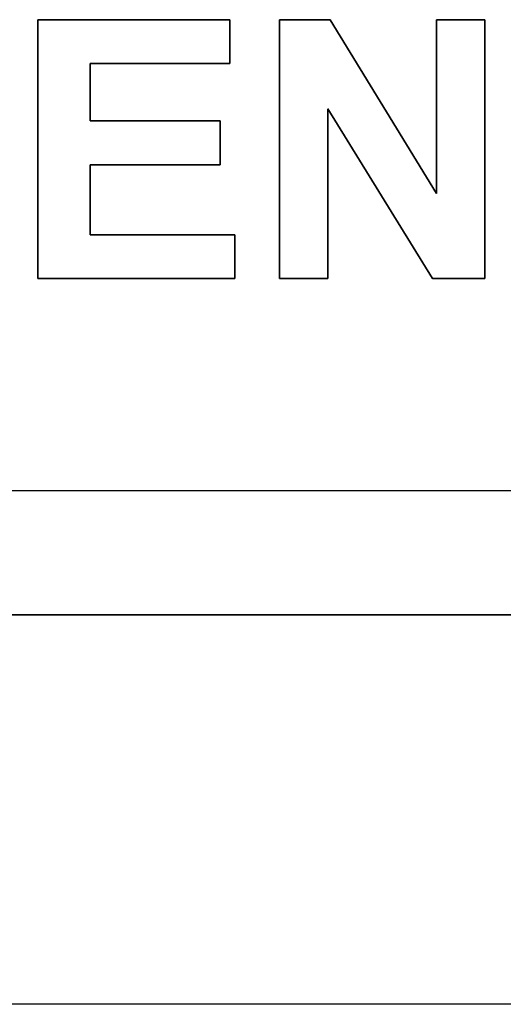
# Model space of a CAD drawing. Extents: x -4.2 to 4.1, y -6.8 to 5.8.
# Tile 68 of 214: x -2.566 to -2.333, y -4.475 to -4. Entities that reach past the tile are written whole.
import ezdxf

# ---------------------------------------------------------------- set-up
doc = ezdxf.new("R2010")
doc.units = 0
doc.layers.get('0').update_dxf_attribs({"linetype": 'CONTINUOUS'})

# ---------------------------------------------------------------- blocks, each defined once
blk = doc.blocks.new('*U1')
for p, q in [((-2.55746, -4.12462, 4.435), (-2.55746, -3.99962, 4.435)), ((-2.55746, -3.99962, 4.435), (-2.46476, -3.99962, 4.435)), ((-2.55746, -3.99962, 4.4349), (-2.55746, -4.12462, 4.4349)), ((-2.46476, -3.99962, 4.4349), (-2.55746, -3.99962, 4.4349)), ((-2.46476, -3.99962, 4.435), (-2.46476, -4.02077, 4.435)), ((-2.46476, -4.02077, 4.4349), (-2.46476, -3.99962, 4.4349)), ((-2.44075, -4.12462, 4.435), (-2.44075, -3.99962, 4.435)), ((-2.44075, -3.99962, 4.435), (-2.41626, -3.99962, 4.435)), ((-2.44075, -3.99962, 4.4349), (-2.44075, -4.12462, 4.4349)), ((-2.41626, -3.99962, 4.4349), (-2.44075, -3.99962, 4.4349)), ((-2.41626, -3.99962, 4.435), (-2.36491, -4.08346, 4.435)), ((-2.36491, -4.08346, 4.4349), (-2.41626, -3.99962, 4.4349)), ((-2.36491, -4.08346, 4.435), (-2.36491, -3.99962, 4.435)), ((-2.36491, -3.99962, 4.435), (-2.34157, -3.99962, 4.435)), ((-2.36491, -3.99962, 4.4349), (-2.36491, -4.08346, 4.4349)), ((-2.34157, -3.99962, 4.4349), (-2.36491, -3.99962, 4.4349)), ((-2.34157, -3.99962, 4.435), (-2.34157, -4.12462, 4.435)), ((-2.34157, -4.12462, 4.4349), (-2.34157, -3.99962, 4.4349)), ((-2.46476, -4.02077, 4.435), (-2.53221, -4.02077, 4.435)), ((-2.53221, -4.02077, 4.435), (-2.53221, -4.0485, 4.435)), ((-2.53221, -4.02077, 4.4349), (-2.46476, -4.02077, 4.4349)), ((-2.53221, -4.0485, 4.4349), (-2.53221, -4.02077, 4.4349)), ((-2.4174, -4.04259, 4.435), (-2.4174, -4.12462, 4.435)), ((-2.36681, -4.12462, 4.435), (-2.4174, -4.04259, 4.435)), ((-2.4174, -4.12462, 4.4349), (-2.4174, -4.04259, 4.4349)), ((-2.4174, -4.04259, 4.4349), (-2.36681, -4.12462, 4.4349)), ((-2.53221, -4.0485, 4.435), (-2.46942, -4.0485, 4.435)), ((-2.46942, -4.0485, 4.4349), (-2.53221, -4.0485, 4.4349)), ((-2.46942, -4.0485, 4.435), (-2.46942, -4.06965, 4.435)), ((-2.46942, -4.06965, 4.4349), (-2.46942, -4.0485, 4.4349)), ((-2.53221, -4.06965, 4.435), (-2.53221, -4.10347, 4.435)), ((-2.46942, -4.06965, 4.435), (-2.53221, -4.06965, 4.435)), ((-2.53221, -4.10347, 4.4349), (-2.53221, -4.06965, 4.4349)), ((-2.53221, -4.06965, 4.4349), (-2.46942, -4.06965, 4.4349)), ((-2.53221, -4.10347, 4.435), (-2.46237, -4.10347, 4.435)), ((-2.46237, -4.10347, 4.4349), (-2.53221, -4.10347, 4.4349)), ((-2.46237, -4.10347, 4.435), (-2.46237, -4.12462, 4.435)), ((-2.46237, -4.12462, 4.4349), (-2.46237, -4.10347, 4.4349)), ((-2.46237, -4.12462, 4.435), (-2.55746, -4.12462, 4.435)), ((-2.55746, -4.12462, 4.4349), (-2.46237, -4.12462, 4.4349)), ((-2.4174, -4.12462, 4.435), (-2.44075, -4.12462, 4.435)), ((-2.44075, -4.12462, 4.4349), (-2.4174, -4.12462, 4.4349)), ((-2.34157, -4.12462, 4.435), (-2.36681, -4.12462, 4.435)), ((-2.36681, -4.12462, 4.4349), (-2.34157, -4.12462, 4.4349)), ((-3.0075, -4.227, 4.435), (0.7425, -4.227, 4.435)), ((-3.0075, -4.227, 4.4349), (0.7425, -4.227, 4.4349)), ((-3.0075, -4.287, 4.4349), (0.7425, -4.287, 4.4349)), ((0.7425, -4.287, 4.435), (-3.0075, -4.287, 4.435)), ((0.93, -4.475, 4.425), (-3.195, -4.475, 4.425)), ((0.93, -4.475, 4.435), (-3.195, -4.475, 4.435))]:
    blk.add_line(p, q)
at = {"extrusion": (0, -1, 0)}
for p, q in [((-2.55746, -3.99962, 4.435), (-2.46476, -3.99962, 4.435)), ((-2.55746, -3.99962, 4.435), (-2.55746, -3.99962, 4.4349)), ((-2.46476, -3.99962, 4.4349), (-2.55746, -3.99962, 4.4349)), ((-2.46476, -3.99962, 4.435), (-2.46476, -3.99962, 4.4349)), ((-2.44075, -3.99962, 4.435), (-2.41626, -3.99962, 4.435)), ((-2.44075, -3.99962, 4.435), (-2.44075, -3.99962, 4.4349)), ((-2.41626, -3.99962, 4.4349), (-2.44075, -3.99962, 4.4349)), ((-2.41626, -3.99962, 4.435), (-2.41626, -3.99962, 4.4349)), ((-2.36491, -3.99962, 4.435), (-2.34157, -3.99962, 4.435)), ((-2.36491, -3.99962, 4.435), (-2.36491, -3.99962, 4.4349)), ((-2.34157, -3.99962, 4.4349), (-2.36491, -3.99962, 4.4349)), ((-2.34157, -3.99962, 4.435), (-2.34157, -3.99962, 4.4349)), ((-2.53221, -4.0485, 4.435), (-2.46942, -4.0485, 4.435)), ((-2.53221, -4.0485, 4.435), (-2.53221, -4.0485, 4.4349)), ((-2.46942, -4.0485, 4.4349), (-2.53221, -4.0485, 4.4349)), ((-2.46942, -4.0485, 4.435), (-2.46942, -4.0485, 4.4349)), ((-2.53221, -4.10347, 4.435), (-2.46237, -4.10347, 4.435)), ((-2.53221, -4.10347, 4.435), (-2.53221, -4.10347, 4.4349)), ((-2.46237, -4.10347, 4.4349), (-2.53221, -4.10347, 4.4349)), ((-2.46237, -4.10347, 4.435), (-2.46237, -4.10347, 4.4349)), ((-3.0075, -4.227, 4.4349), (0.7425, -4.227, 4.4349)), ((-3.0075, -4.227, 4.435), (0.7425, -4.227, 4.435)), ((0.93, -4.475, 4.435), (-3.195, -4.475, 4.435)), ((0.93, -4.475, 4.425), (-3.195, -4.475, 4.425))]:
    blk.add_line(p, q, dxfattribs=at)
at = {"extrusion": (1, 0, 0)}
for p, q in [((-2.55746, -4.12462, 4.435), (-2.55746, -3.99962, 4.435)), ((-2.55746, -3.99962, 4.435), (-2.55746, -3.99962, 4.4349)), ((-2.55746, -3.99962, 4.4349), (-2.55746, -4.12462, 4.4349)), ((-2.44075, -4.12462, 4.435), (-2.44075, -3.99962, 4.435)), ((-2.44075, -3.99962, 4.435), (-2.44075, -3.99962, 4.4349)), ((-2.44075, -3.99962, 4.4349), (-2.44075, -4.12462, 4.4349)), ((-2.36491, -4.08346, 4.435), (-2.36491, -3.99962, 4.435)), ((-2.36491, -3.99962, 4.435), (-2.36491, -3.99962, 4.4349)), ((-2.36491, -3.99962, 4.4349), (-2.36491, -4.08346, 4.4349)), ((-2.36491, -4.08346, 4.435), (-2.36491, -4.08346, 4.4349)), ((-2.55746, -4.12462, 4.435), (-2.55746, -4.12462, 4.4349)), ((-2.44075, -4.12462, 4.435), (-2.44075, -4.12462, 4.4349))]:
    blk.add_line(p, q, dxfattribs=at)
at = {"extrusion": (-1, 0, 0)}
for p, q in [((-2.46476, -3.99962, 4.435), (-2.46476, -4.02077, 4.435)), ((-2.46476, -3.99962, 4.435), (-2.46476, -3.99962, 4.4349)), ((-2.46476, -4.02077, 4.4349), (-2.46476, -3.99962, 4.4349)), ((-2.34157, -3.99962, 4.435), (-2.34157, -4.12462, 4.435)), ((-2.34157, -3.99962, 4.435), (-2.34157, -3.99962, 4.4349)), ((-2.34157, -4.12462, 4.4349), (-2.34157, -3.99962, 4.4349)), ((-2.53221, -4.02077, 4.435), (-2.53221, -4.0485, 4.435)), ((-2.53221, -4.02077, 4.435), (-2.53221, -4.02077, 4.4349)), ((-2.53221, -4.0485, 4.4349), (-2.53221, -4.02077, 4.4349)), ((-2.46476, -4.02077, 4.435), (-2.46476, -4.02077, 4.4349)), ((-2.4174, -4.04259, 4.435), (-2.4174, -4.12462, 4.435)), ((-2.4174, -4.04259, 4.435), (-2.4174, -4.04259, 4.4349)), ((-2.4174, -4.12462, 4.4349), (-2.4174, -4.04259, 4.4349)), ((-2.53221, -4.0485, 4.435), (-2.53221, -4.0485, 4.4349)), ((-2.46942, -4.0485, 4.435), (-2.46942, -4.06965, 4.435)), ((-2.46942, -4.0485, 4.435), (-2.46942, -4.0485, 4.4349)), ((-2.46942, -4.06965, 4.4349), (-2.46942, -4.0485, 4.4349)), ((-2.53221, -4.06965, 4.435), (-2.53221, -4.10347, 4.435)), ((-2.53221, -4.06965, 4.435), (-2.53221, -4.06965, 4.4349)), ((-2.53221, -4.10347, 4.4349), (-2.53221, -4.06965, 4.4349)), ((-2.46942, -4.06965, 4.435), (-2.46942, -4.06965, 4.4349)), ((-2.53221, -4.10347, 4.435), (-2.53221, -4.10347, 4.4349)), ((-2.46237, -4.10347, 4.435), (-2.46237, -4.12462, 4.435)), ((-2.46237, -4.10347, 4.435), (-2.46237, -4.10347, 4.4349)), ((-2.46237, -4.12462, 4.4349), (-2.46237, -4.10347, 4.4349)), ((-2.46237, -4.12462, 4.435), (-2.46237, -4.12462, 4.4349)), ((-2.4174, -4.12462, 4.435), (-2.4174, -4.12462, 4.4349)), ((-2.34157, -4.12462, 4.435), (-2.34157, -4.12462, 4.4349))]:
    blk.add_line(p, q, dxfattribs=at)
at = {"extrusion": (-0.852754, -0.522312, 0)}
for p, q in [((-2.41626, -3.99962, 4.435), (-2.36491, -4.08346, 4.435)), ((-2.41626, -3.99962, 4.435), (-2.41626, -3.99962, 4.4349)), ((-2.36491, -4.08346, 4.4349), (-2.41626, -3.99962, 4.4349)), ((-2.36491, -4.08346, 4.435), (-2.36491, -4.08346, 4.4349))]:
    blk.add_line(p, q, dxfattribs=at)
at = {"extrusion": (0, 1, 0)}
for p, q in [((-2.46476, -4.02077, 4.435), (-2.53221, -4.02077, 4.435)), ((-2.53221, -4.02077, 4.435), (-2.53221, -4.02077, 4.4349)), ((-2.53221, -4.02077, 4.4349), (-2.46476, -4.02077, 4.4349)), ((-2.46476, -4.02077, 4.435), (-2.46476, -4.02077, 4.4349)), ((-2.46942, -4.06965, 4.435), (-2.53221, -4.06965, 4.435)), ((-2.53221, -4.06965, 4.435), (-2.53221, -4.06965, 4.4349)), ((-2.53221, -4.06965, 4.4349), (-2.46942, -4.06965, 4.4349)), ((-2.46942, -4.06965, 4.435), (-2.46942, -4.06965, 4.4349)), ((-2.46237, -4.12462, 4.435), (-2.55746, -4.12462, 4.435)), ((-2.55746, -4.12462, 4.435), (-2.55746, -4.12462, 4.4349)), ((-2.55746, -4.12462, 4.4349), (-2.46237, -4.12462, 4.4349)), ((-2.46237, -4.12462, 4.435), (-2.46237, -4.12462, 4.4349)), ((-2.4174, -4.12462, 4.435), (-2.44075, -4.12462, 4.435)), ((-2.44075, -4.12462, 4.435), (-2.44075, -4.12462, 4.4349)), ((-2.44075, -4.12462, 4.4349), (-2.4174, -4.12462, 4.4349)), ((-2.4174, -4.12462, 4.435), (-2.4174, -4.12462, 4.4349)), ((-2.34157, -4.12462, 4.435), (-2.36681, -4.12462, 4.435)), ((-2.36681, -4.12462, 4.435), (-2.36681, -4.12462, 4.4349)), ((-2.36681, -4.12462, 4.4349), (-2.34157, -4.12462, 4.4349)), ((-2.34157, -4.12462, 4.435), (-2.34157, -4.12462, 4.4349)), ((-3.0075, -4.287, 4.4349), (0.7425, -4.287, 4.4349)), ((0.7425, -4.287, 4.435), (-3.0075, -4.287, 4.435))]:
    blk.add_line(p, q, dxfattribs=at)
at = {"extrusion": (0.851149, 0.524925, 0)}
for p, q in [((-2.36681, -4.12462, 4.435), (-2.4174, -4.04259, 4.435)), ((-2.4174, -4.04259, 4.435), (-2.4174, -4.04259, 4.4349)), ((-2.4174, -4.04259, 4.4349), (-2.36681, -4.12462, 4.4349)), ((-2.36681, -4.12462, 4.435), (-2.36681, -4.12462, 4.4349))]:
    blk.add_line(p, q, dxfattribs=at)

msp = doc.modelspace()

# ---------------------------------------------------------------- block references
msp.add_blockref('*U1', (0, 0))

doc.saveas('drawing.dxf')
